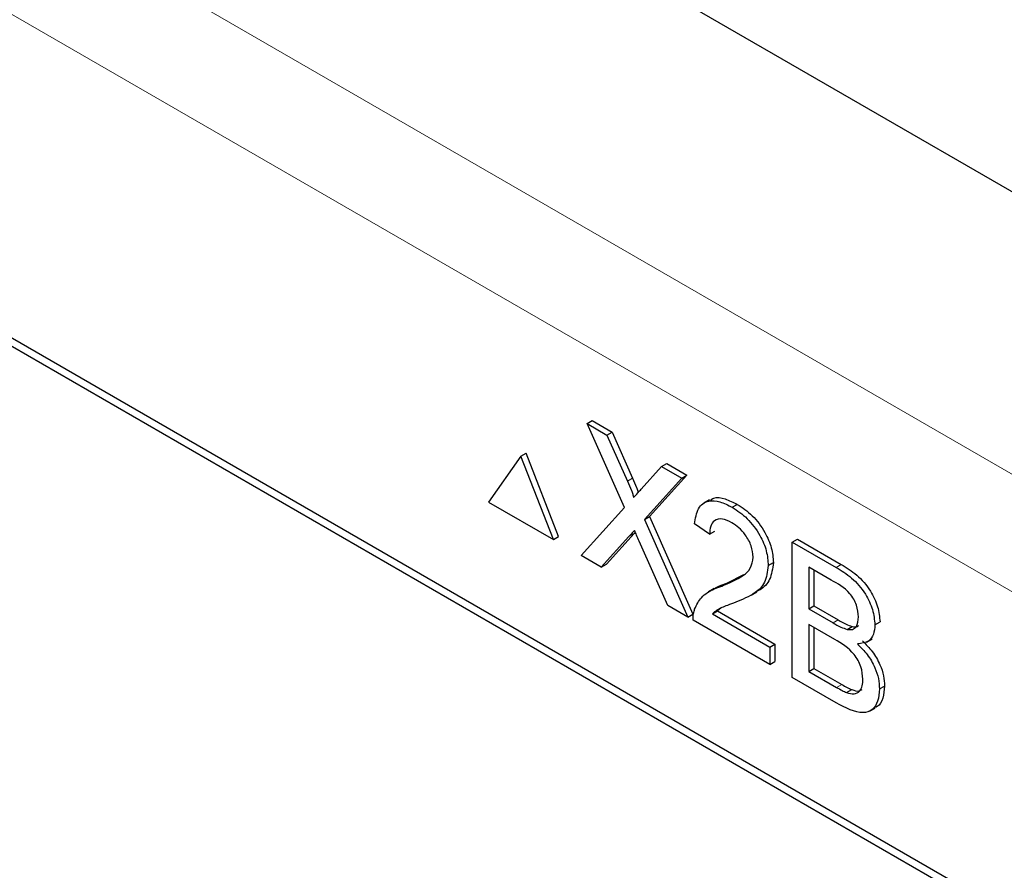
# Paper-space layout 'Blatt2' of a CAD drawing. Header units: millimetres. Extents: x 5 to 418, y 2 to 292.
# Tile 36 of 60: x 63.52 to 70.34, y 164.85 to 170.75. Entities that reach past the tile are written whole.
import ezdxf

# ---------------------------------------------------------------- set-up
doc = ezdxf.new("R2010")
doc.units = ezdxf.units.MM

psp = doc.layouts.new('Blatt2')

# ---------------------------------------------------------------- linework, layer by layer
at = {"color": 7, "linetype": 'Continuous', "lineweight": 25}
for p, q in [((52.5857, 179.8365), (85.3279, 160.9348)), ((75.8334, 161.3945), (57.979, 171.7017)), ((75.7828, 161.3653), (58.1052, 171.5704)), ((67.4505, 167.9451), (67.4859, 167.9655)), ((67.7094, 167.3619), (67.4505, 167.9451)), ((67.4505, 167.9451), (67.5887, 167.8654)), ((67.4859, 167.9655), (67.624, 167.8858)), ((67.5887, 167.8654), (67.624, 167.8858)), ((67.5887, 167.8654), (67.7305, 167.5457)), ((67.624, 167.8858), (67.7659, 167.5661)), ((66.9921, 167.7198), (66.7675, 167.4004)), ((66.9921, 167.7198), (67.0274, 167.7402)), ((67.2166, 167.1411), (66.9921, 167.7198)), ((67.252, 167.1615), (67.0274, 167.7402)), ((67.9672, 167.6468), (68.0026, 167.6672)), ((68.0026, 167.6672), (68.1427, 167.5864)), ((67.8258, 167.4905), (67.9672, 167.6468)), ((68.1427, 167.5864), (67.8838, 167.3005)), ((67.9672, 167.6468), (68.1073, 167.5659)), ((68.1073, 167.5659), (68.1427, 167.5864)), ((68.1073, 167.5659), (67.8485, 167.2801)), ((66.7675, 167.4004), (67.2166, 167.1411)), ((68.2993, 167.4167), (68.2595, 167.3937)), ((68.4569, 167.3641), (68.4922, 167.3845)), ((67.4088, 167.0302), (67.7094, 167.3619)), ((67.8485, 167.2801), (67.8838, 167.3005)), ((67.8485, 167.2801), (68.149, 166.6028)), ((67.8838, 167.3005), (68.1844, 166.6233)), ((68.3005, 167.1775), (68.1962, 167.2497)), ((67.7765, 167.1819), (67.5841, 166.9698)), ((67.7849, 167.1914), (67.7765, 167.1819)), ((68.3005, 167.1775), (68.3359, 167.1979)), ((67.2166, 167.1411), (67.252, 167.1615)), ((67.7411, 167.1615), (67.5487, 166.9494)), ((68.0107, 166.6827), (67.8128, 167.1288)), ((68.8739, 167.1234), (68.9092, 167.1438)), ((68.8739, 166.1844), (68.8739, 167.1234)), ((68.8739, 167.1234), (69.1783, 166.9476)), ((68.9092, 167.1438), (69.2137, 166.9681)), ((67.5487, 166.9494), (67.4088, 167.0302)), ((67.5487, 166.9494), (67.5841, 166.9698)), ((68.7071, 166.9605), (68.7424, 166.9809)), ((69.1435, 166.8594), (68.9886, 166.9489)), ((68.9886, 166.9489), (68.9886, 166.6599)), ((69.0239, 166.9284), (69.0239, 166.6803)), ((68.3842, 166.8182), (68.4196, 166.8387)), ((68.4196, 166.8387), (68.537, 166.8971)), ((68.3331, 166.801), (68.2933, 166.778)), ((68.5877, 166.7552), (68.6275, 166.7781)), ((68.149, 166.6028), (68.0107, 166.6827)), ((68.3197, 166.6247), (68.3551, 166.6451)), ((68.3782, 166.6645), (68.3551, 166.6451)), ((68.3551, 166.6451), (68.7529, 166.4155)), ((68.9886, 166.6599), (69.0239, 166.6803)), ((68.9886, 166.6599), (69.1562, 166.5632)), ((69.0239, 166.6803), (69.1915, 166.5836)), ((68.149, 166.6028), (68.1844, 166.6233)), ((68.7175, 166.2747), (68.1858, 166.5816)), ((68.3197, 166.6247), (68.7175, 166.395)), ((69.4473, 166.549), (69.4826, 166.5694)), ((69.1678, 166.4481), (68.9886, 166.5516)), ((68.9886, 166.5516), (68.9886, 166.2265)), ((69.0239, 166.5312), (69.0239, 166.2469)), ((69.2539, 166.5178), (69.2893, 166.5382)), ((69.3887, 166.429), (69.4285, 166.4519)), ((68.7175, 166.395), (68.7529, 166.4155)), ((68.7175, 166.395), (68.7175, 166.2747)), ((68.7529, 166.4155), (68.7529, 166.2951)), ((68.7175, 166.2747), (68.7529, 166.2951)), ((68.9886, 166.2265), (69.0239, 166.2469)), ((68.9886, 166.2265), (69.181, 166.1155)), ((69.0239, 166.2469), (69.2163, 166.1359)), ((69.1792, 166.0082), (68.8739, 166.1844)), ((69.2505, 166.0798), (69.2859, 166.1002)), ((69.4786, 166.1043), (69.5139, 166.1247)), ((69.4091, 165.9493), (69.4489, 165.9722))]:
    psp.add_line(p, q, dxfattribs=at)
at = {"color": 7, "linetype": 'Continuous', "lineweight": 18}
for p, q in [((56.1167, 175.8387), (78.4028, 162.9732)), ((78.0492, 162.3608), (55.7631, 175.2263)), ((67.7305, 167.5457), (67.7659, 167.5661)), ((67.7411, 167.1615), (67.7765, 167.1819)), ((69.1783, 166.9476), (69.2137, 166.9681)), ((69.1562, 166.5632), (69.1915, 166.5836)), ((69.181, 166.1155), (69.2163, 166.1359))]:
    psp.add_line(p, q, dxfattribs=at)
at = {"color": 7, "linetype": 'Continuous', "lineweight": 25}
for points, knots in [([(67.7305, 167.5457), (67.7397, 167.5244), (67.7524, 167.4948), (67.768, 167.4564), (67.7712, 167.44), (67.7727, 167.4318)], [0, 0, 0, 0, 0.561277, 0.781763, 1, 1, 1, 1]), ([(67.7659, 167.5661), (67.7749, 167.5449), (67.7874, 167.5153), (67.8017, 167.4819), (67.804, 167.4704), (67.8047, 167.4672)], [0, 0, 0, 0, 0.646868, 0.900977, 1, 1, 1, 1]), ([(67.7727, 167.4318), (67.7826, 167.4428), (67.8003, 167.4623), (67.818, 167.4819), (67.8258, 167.4905)], [0, 0, 0, 0, 0.56, 1, 1, 1, 1]), ([(68.1962, 167.2497), (68.2023, 167.2879), (68.2143, 167.3641), (68.2841, 167.4159), (68.3714, 167.4081), (68.4284, 167.3788), (68.4569, 167.3641)], [0, 0, 0, 0, 0.280235, 0.558893, 0.779132, 1, 1, 1, 1]), ([(68.3042, 167.409), (68.3122, 167.4164), (68.3375, 167.4401), (68.4079, 167.4266), (68.4641, 167.3986), (68.4922, 167.3845)], [0, 0, 0, 0, 0.1856535, 0.5922467, 1, 1, 1, 1]), ([(68.4922, 167.3845), (68.5277, 167.3612), (68.5985, 167.3147), (68.6832, 167.2007), (68.7349, 167.0816), (68.7399, 167.0145), (68.7424, 166.9809)], [0, 0, 0, 0, 0.280482, 0.559644, 0.779749, 1, 1, 1, 1]), ([(68.4569, 167.3641), (68.4924, 167.3408), (68.5632, 167.2943), (68.6479, 167.1803), (68.6996, 167.0612), (68.7046, 166.9941), (68.7071, 166.9605)], [0, 0, 0, 0, 0.280482, 0.559644, 0.779749, 1, 1, 1, 1]), ([(68.4546, 167.2571), (68.4321, 167.2682), (68.3872, 167.2902), (68.3332, 167.2792), (68.3044, 167.2364), (68.3018, 167.1972), (68.3005, 167.1775)], [0, 0, 0, 0, 0.28041, 0.559489, 0.779375, 1, 1, 1, 1]), ([(68.6028, 167.0195), (68.6001, 167.0451), (68.5946, 167.0964), (68.5524, 167.171), (68.5036, 167.2255), (68.4709, 167.2466), (68.4546, 167.2571)], [0, 0, 0, 0, 0.2790799, 0.5586119, 0.7790431, 1, 1, 1, 1]), ([(67.7794, 167.2039), (67.7722, 167.1961), (67.7593, 167.182), (67.7467, 167.1678), (67.7411, 167.1615)], [0, 0, 0, 0, 0.5600016, 1, 1, 1, 1]), ([(67.8128, 167.1288), (67.8065, 167.1428), (67.7954, 167.1678), (67.7843, 167.1929), (67.7794, 167.2039)], [0, 0, 0, 0, 0.56, 1, 1, 1, 1]), ([(68.3842, 166.8182), (68.4362, 166.8396), (68.5086, 166.8693), (68.5885, 166.9348), (68.5981, 166.9914), (68.6028, 167.0195)], [0, 0, 0, 0, 0.561313, 0.781386, 1, 1, 1, 1]), ([(68.7424, 166.9809), (68.7368, 166.9396), (68.7254, 166.8568), (68.6715, 166.8018), (68.6344, 166.7845), (68.6261, 166.7806)], [0, 0, 0, 0, 0.43566, 0.873431, 1, 1, 1, 1]), ([(68.7071, 166.9605), (68.7016, 166.9188), (68.6906, 166.8353), (68.6032, 166.7558), (68.5277, 166.7246), (68.4815, 166.7055)], [0, 0, 0, 0, 0.278741, 0.558834, 1, 1, 1, 1]), ([(69.1783, 166.9476), (69.2144, 166.9254), (69.2863, 166.8812), (69.3803, 166.7753), (69.4361, 166.6531), (69.4435, 166.5837), (69.4473, 166.549)], [0, 0, 0, 0, 0.281116, 0.560026, 0.780112, 1, 1, 1, 1]), ([(69.2137, 166.9681), (69.2498, 166.9459), (69.3217, 166.9016), (69.4156, 166.7957), (69.4714, 166.6735), (69.4789, 166.6041), (69.4826, 166.5694)], [0, 0, 0, 0, 0.281116, 0.560026, 0.780112, 1, 1, 1, 1]), ([(68.3335, 166.8002), (68.345, 166.8068), (68.3722, 166.8224), (68.4022, 166.8327), (68.4196, 166.8387)], [0, 0, 0, 0, 0.4218292, 1, 1, 1, 1]), ([(69.3326, 166.6035), (69.3302, 166.6304), (69.3265, 166.6709), (69.3016, 166.7283), (69.2465, 166.8045), (69.1892, 166.835), (69.1435, 166.8594)], [0, 0, 0, 0, 0.249512, 0.375019, 0.500244, 1, 1, 1, 1]), ([(68.1967, 166.6588), (68.2105, 166.6873), (68.2332, 166.7342), (68.2845, 166.7743), (68.3325, 166.7998), (68.367, 166.8121), (68.3842, 166.8182)], [0, 0, 0, 0, 0.339411, 0.559525, 0.779752, 1, 1, 1, 1]), ([(68.4815, 166.7055), (68.4621, 166.6982), (68.4301, 166.6862), (68.386, 166.6688), (68.3494, 166.6525), (68.3296, 166.634), (68.3197, 166.6247)], [0, 0, 0, 0, 0.340038, 0.560063, 0.78009, 1, 1, 1, 1]), ([(68.1858, 166.5816), (68.1861, 166.5973), (68.1866, 166.6255), (68.1937, 166.6486), (68.1967, 166.6588)], [0, 0, 0, 0, 0.559956, 1, 1, 1, 1]), ([(69.1562, 166.5632), (69.1746, 166.5525), (69.2076, 166.5335), (69.2398, 166.5226), (69.2539, 166.5178)], [0, 0, 0, 0, 0.560393, 1, 1, 1, 1]), ([(69.1915, 166.5836), (69.21, 166.5729), (69.2429, 166.5539), (69.2751, 166.543), (69.2893, 166.5382)], [0, 0, 0, 0, 0.560393, 1, 1, 1, 1]), ([(69.2539, 166.5178), (69.2669, 166.5164), (69.2928, 166.5135), (69.3267, 166.5396), (69.3304, 166.5793), (69.3326, 166.6035)], [0, 0, 0, 0, 0.280869, 0.561063, 1, 1, 1, 1]), ([(69.2893, 166.5382), (69.3029, 166.5357), (69.3211, 166.5322), (69.3325, 166.5426), (69.3353, 166.5451)], [0, 0, 0, 0, 0.753765, 1, 1, 1, 1]), ([(69.4473, 166.549), (69.445, 166.5261), (69.4404, 166.4802), (69.4011, 166.4254), (69.354, 166.4204), (69.3253, 166.4174)], [0, 0, 0, 0, 0.280336, 0.5608, 1, 1, 1, 1]), ([(69.3639, 166.1724), (69.3614, 166.2007), (69.3576, 166.2432), (69.331, 166.3031), (69.2759, 166.385), (69.2158, 166.4201), (69.1678, 166.4481)], [0, 0, 0, 0, 0.249802, 0.375546, 0.501154, 1, 1, 1, 1]), ([(69.3606, 166.4378), (69.3843, 166.4142), (69.4315, 166.3672), (69.4815, 166.2794), (69.5099, 166.1952), (69.5126, 166.1482), (69.5139, 166.1247)], [0, 0, 0, 0, 0.280211, 0.55967, 0.779709, 1, 1, 1, 1]), ([(69.3253, 166.4174), (69.3489, 166.3938), (69.3961, 166.3468), (69.4462, 166.259), (69.4745, 166.1748), (69.4772, 166.1278), (69.4786, 166.1043)], [0, 0, 0, 0, 0.280211, 0.55967, 0.779709, 1, 1, 1, 1]), ([(69.2505, 166.0798), (69.2684, 166.0746), (69.3041, 166.0642), (69.3418, 166.0852), (69.3612, 166.1241), (69.363, 166.1563), (69.3639, 166.1724)], [0, 0, 0, 0, 0.28029, 0.559018, 0.779402, 1, 1, 1, 1]), ([(69.4786, 166.1043), (69.476, 166.0748), (69.471, 166.0158), (69.4313, 165.9549), (69.3367, 165.9242), (69.2441, 165.9735), (69.1792, 166.0082)], [0, 0, 0, 0, 0.187143, 0.374319, 0.560786, 1, 1, 1, 1]), ([(69.181, 166.1155), (69.194, 166.1079), (69.2172, 166.0945), (69.2403, 166.0843), (69.2505, 166.0798)], [0, 0, 0, 0, 0.560099, 1, 1, 1, 1]), ([(69.2163, 166.1359), (69.2293, 166.1283), (69.2526, 166.1149), (69.2757, 166.1047), (69.2859, 166.1002)], [0, 0, 0, 0, 0.560099, 1, 1, 1, 1]), ([(69.2859, 166.1002), (69.3044, 166.0939), (69.3324, 166.0842), (69.3514, 166.0972), (69.3578, 166.1016)], [0, 0, 0, 0, 0.658905, 1, 1, 1, 1]), ([(69.5139, 166.1247), (69.5111, 166.0958), (69.5054, 166.038), (69.4791, 165.9855), (69.4521, 165.9781), (69.4467, 165.9766)], [0, 0, 0, 0, 0.444756, 0.889591, 1, 1, 1, 1])]:
    psp.add_open_spline(points, degree=3, knots=knots, dxfattribs=at)

doc.saveas('drawing.dxf')
